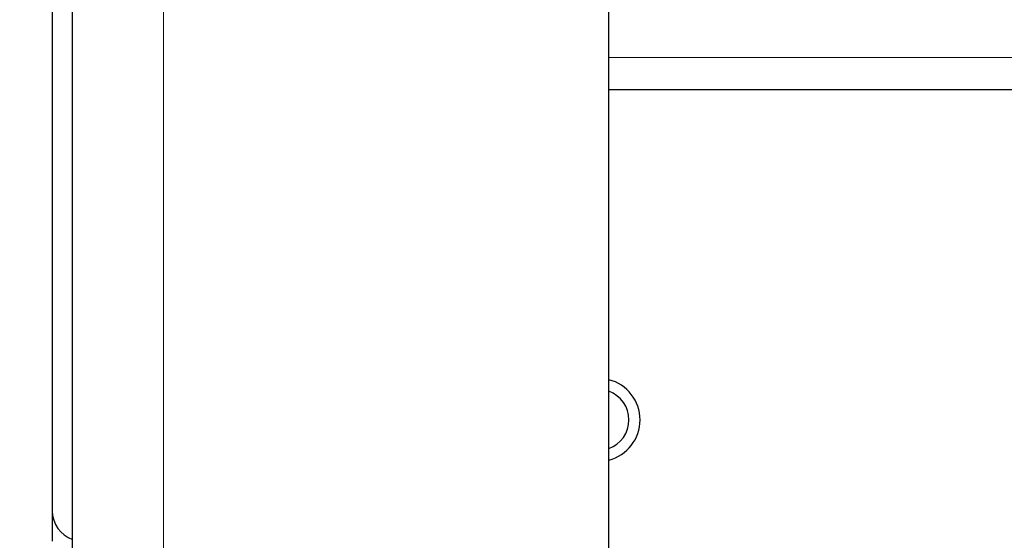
# Model space of a CAD drawing. Header units: millimetres. Extents: x 5 to 418, y 2 to 292.
# Tile 66 of 80: x 311 to 327, y 102 to 111. Entities that reach past the tile are written whole.
import ezdxf

# ---------------------------------------------------------------- set-up
doc = ezdxf.new("R2010")
doc.units = ezdxf.units.MM
doc.layers.add('SLD-0', color=7, linetype='Continuous')
doc.styles.add('SLDTEXTSTYLE0', font='TXT', dxfattribs={"width": 0.605})
doc.dimstyles.new('SLDDIMSTYLE0', dxfattribs={"dimtxt": 3.5, "dimasz": 3.302, "dimexe": 0, "dimexo": 0.0625, "dimgap": 0.875, "dimtad": 1, "dimlfac": 6, "dimrnd": 1e-09, "dimzin": 12, "dimdsep": 46, "dimtxsty": 'SLDTEXTSTYLE0', "dimsah": 1, "dimcen": 0.09, "dimadec": 0, "dimazin": 3, "dimtfac": 1, "dimtofl": 0, "dimtmove": 0, "dimatfit": 3, "dimfxl": 1, "dimfrac": 2, "dimtolj": 1, "dimtzin": 12, "dimarcsym": 0})

# ---------------------------------------------------------------- blocks, each defined once
blk = doc.blocks.new('_D_5')
at = {"layer": 'SLD-0', "color": 7}
for p, q in [((314.846, 237.393), (294.501, 237.393)), ((295.501, 237.393), (295.501, 99.893)), ((315.013, 99.893), (294.501, 99.893))]:
    blk.add_line(p, q, dxfattribs=at)
for points in [[(295.501, 237.393), (294.993, 234.091), (296.009, 234.091)], [(295.501, 99.893), (296.009, 103.195), (294.993, 103.195)]]:
    blk.add_solid(points, dxfattribs=at)
at = {"layer": 'SLD-0', "color": 7, "insert": (290.989, 164.633), "char_height": 3.5, "attachment_point": 1, "rotation": 90, "style": 'SLDTEXTSTYLE0'}
blk.add_mtext('825', dxfattribs=at)
blk = doc.blocks.new('_D_6')
at = {"layer": 'SLD-0', "color": 7}
for p, q in [((313.513, 242.06), (281.906, 242.06)), ((282.906, 242.06), (282.906, 96.227)), ((313.513, 96.227), (281.906, 96.227))]:
    blk.add_line(p, q, dxfattribs=at)
for points in [[(282.906, 242.06), (282.398, 238.758), (283.414, 238.758)], [(282.906, 96.227), (283.414, 99.529), (282.398, 99.529)]]:
    blk.add_solid(points, dxfattribs=at)
at = {"layer": 'SLD-0', "color": 7, "insert": (278.395, 165.133), "char_height": 3.5, "attachment_point": 1, "rotation": 90, "style": 'SLDTEXTSTYLE0'}
blk.add_mtext('875', dxfattribs=at)

msp = doc.modelspace()

# ---------------------------------------------------------------- linework, layer by layer
at = {"color": 7, "linetype": 'Continuous', "lineweight": 25}
for p, q in [((312.0128, 96.2268), (312.0128, 242.0601)), ((320.8462, 97.0601), (320.8462, 241.2268)), ((311.6795, 111.4518), (311.6795, 102.6185)), ((357.5128, 109.5601), (320.8462, 109.5601)), ((311.6795, 102.6185), (311.6795, 102.1185))]:
    msp.add_line(p, q, dxfattribs=at)
at = {"color": 7, "linetype": 'Continuous', "lineweight": 18}
for p, q in [((313.5128, 96.2268), (313.5128, 242.0601)), ((320.8462, 110.0935), (357.5128, 110.0935))]:
    msp.add_line(p, q, dxfattribs=at)
at = {"color": 7, "linetype": 'Continuous', "lineweight": 25}
for centre, radius, start, end in [((320.6795, 104.1185), 0.6833, 284.11698, 75.88302), ((320.6795, 104.1185), 0.5, 289.47122, 70.52878), ((312.1795, 102.6185), 0.5, 180, 250.52878)]:
    msp.add_arc(centre, radius, start, end, dxfattribs=at)

# ---------------------------------------------------------------- dimensions: what is measured, and where the dimension line sits
at = {"layer": 'SLD-0', "color": 7}
for base, p1, p2, picture, middle in [((282.9063, 96.2268), (313.5128, 242.0601), (313.5128, 96.2268), '_D_6', (282.9063, 169.1435)), ((295.5012, 99.8935), (314.8462, 237.3935), (315.0128, 99.8935), '_D_5', (295.5012, 168.6435))]:
    dim = msp.add_linear_dim(base=base, p1=p1, p2=p2, angle=90, dimstyle='SLDDIMSTYLE0', dxfattribs=at)
    dim.commit()
    dim.dimension.update_dxf_attribs({"geometry": picture, "text_midpoint": middle, "dimtype": 160})

doc.saveas('drawing.dxf')
